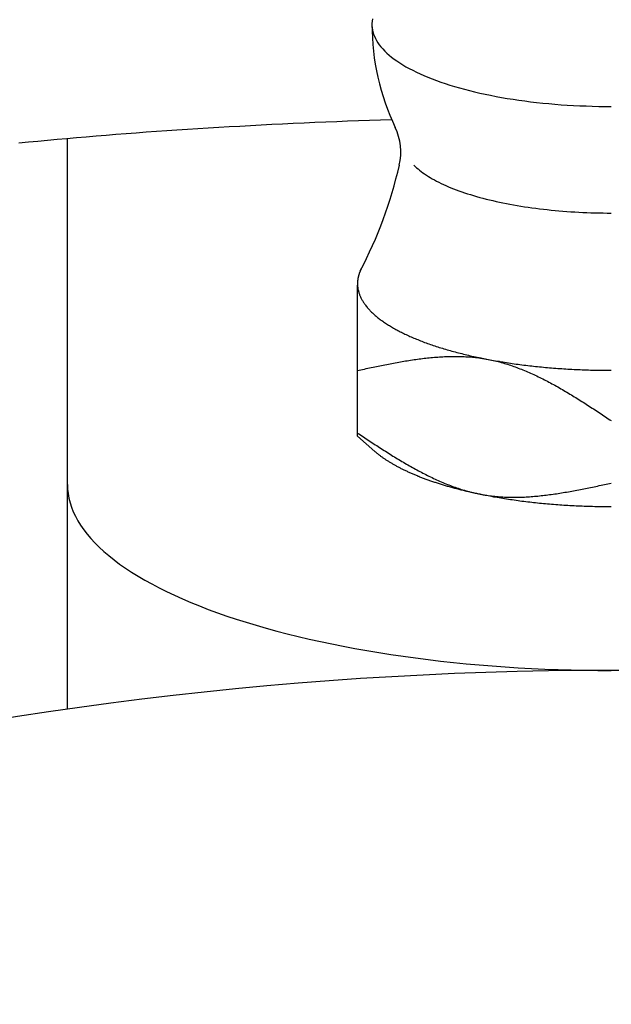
# Model space of a CAD drawing. Extents: x -93 to 207, y -93 to 207.
# Tile 5 of 11: x -8 to 0, y 48 to 62. Entities that reach past the tile are written whole.
import ezdxf

# ---------------------------------------------------------------- set-up
doc = ezdxf.new("R2010")
doc.units = 0
doc.header["$LTSCALE"] = 14
doc.layers.get('0').update_dxf_attribs({"linetype": 'CONTINUOUS'})

msp = doc.modelspace()

# ---------------------------------------------------------------- linework, layer by layer
for p, q in [((-7.5, 52.467), (-7.5, 60.336)), ((-3.5, 56.232), (-3.5, 58.316))]:
    msp.add_line(p, q)
at = {"linetype": 'CONTINUOUS'}
msp.add_line((-3.26, 56.022), (-3.5, 56.232), dxfattribs=at)
for points in [[(-3.292, 61.986, 0), (-3.297, 61.956, 0), (-3.3, 61.926, 0), (-3.3, 61.896, 0), (-3.298, 61.866, 0), (-3.293, 61.836, 0), (-3.287, 61.807, 0), (-3.278, 61.777, 0), (-3.266, 61.747, 0), (-3.253, 61.718, 0), (-3.237, 61.688, 0), (-3.219, 61.659, 0), (-3.199, 61.63, 0), (-3.176, 61.601, 0), (-3.151, 61.573, 0), (-3.124, 61.544, 0), (-3.095, 61.516, 0), (-3.064, 61.488, 0), (-3.03, 61.461, 0), (-2.994, 61.434, 0), (-2.957, 61.407, 0), (-2.917, 61.38, 0), (-2.875, 61.354, 0), (-2.831, 61.328, 0), (-2.786, 61.303, 0), (-2.738, 61.278, 0), (-2.688, 61.253, 0), (-2.637, 61.229, 0), (-2.583, 61.206, 0), (-2.528, 61.182, 0), (-2.471, 61.16, 0), (-2.412, 61.138, 0), (-2.352, 61.116, 0), (-2.29, 61.095, 0), (-2.226, 61.075, 0), (-2.161, 61.055, 0), (-2.094, 61.036, 0), (-2.026, 61.017, 0), (-1.957, 60.999, 0), (-1.886, 60.982, 0), (-1.813, 60.965, 0), (-1.74, 60.949, 0), (-1.665, 60.934, 0), (-1.589, 60.919, 0), (-1.512, 60.905, 0), (-1.434, 60.891, 0), (-1.355, 60.879, 0), (-1.275, 60.867, 0), (-1.194, 60.856, 0), (-1.112, 60.845, 0), (-1.03, 60.836, 0), (-0.946, 60.827, 0), (-0.863, 60.819, 0), (-0.778, 60.811, 0), (-0.693, 60.804, 0), (-0.607, 60.798, 0), (-0.521, 60.793, 0), (-0.435, 60.789, 0), (-0.348, 60.786, 0), (-0.262, 60.783, 0), (-0.174, 60.781, 0), (-0.087, 60.78, 0), (0, 60.779, 0)], [(-3.427, 58.581, 0), (-3.428, 58.579, 0), (-3.429, 58.577, 0), (-3.43, 58.575, 0), (-3.431, 58.574, 0), (-3.432, 58.572, 0), (-3.433, 58.57, 0), (-3.434, 58.568, 0), (-3.435, 58.566, 0), (-3.437, 58.564, 0), (-3.438, 58.562, 0), (-3.439, 58.56, 0), (-3.44, 58.558, 0), (-3.441, 58.556, 0), (-3.442, 58.555, 0), (-3.443, 58.553, 0), (-3.444, 58.551, 0), (-3.445, 58.549, 0), (-3.446, 58.547, 0), (-3.447, 58.545, 0), (-3.448, 58.543, 0), (-3.449, 58.541, 0), (-3.45, 58.539, 0), (-3.451, 58.538, 0), (-3.451, 58.536, 0), (-3.452, 58.534, 0), (-3.453, 58.532, 0), (-3.454, 58.53, 0), (-3.455, 58.528, 0), (-3.456, 58.526, 0), (-3.457, 58.524, 0), (-3.458, 58.523, 0), (-3.459, 58.521, 0), (-3.459, 58.519, 0), (-3.46, 58.517, 0), (-3.461, 58.515, 0), (-3.462, 58.513, 0), (-3.463, 58.511, 0), (-3.464, 58.509, 0), (-3.464, 58.507, 0), (-3.465, 58.505, 0), (-3.466, 58.504, 0), (-3.467, 58.502, 0), (-3.468, 58.5, 0), (-3.468, 58.498, 0), (-3.469, 58.496, 0), (-3.47, 58.494, 0), (-3.471, 58.492, 0), (-3.471, 58.49, 0), (-3.472, 58.488, 0), (-3.473, 58.486, 0), (-3.473, 58.484, 0), (-3.474, 58.483, 0), (-3.475, 58.481, 0), (-3.475, 58.479, 0), (-3.476, 58.477, 0), (-3.477, 58.475, 0), (-3.477, 58.473, 0), (-3.478, 58.471, 0), (-3.479, 58.469, 0), (-3.479, 58.467, 0), (-3.48, 58.465, 0), (-3.48, 58.464, 0), (-3.481, 58.462, 0), (-3.482, 58.46, 0), (-3.482, 58.458, 0), (-3.483, 58.456, 0), (-3.483, 58.454, 0), (-3.484, 58.452, 0), (-3.484, 58.45, 0), (-3.485, 58.448, 0), (-3.485, 58.446, 0), (-3.486, 58.444, 0), (-3.486, 58.443, 0), (-3.487, 58.441, 0), (-3.487, 58.439, 0), (-3.488, 58.437, 0), (-3.488, 58.435, 0), (-3.489, 58.433, 0), (-3.489, 58.431, 0), (-3.49, 58.429, 0), (-3.49, 58.427, 0), (-3.49, 58.425, 0), (-3.491, 58.423, 0), (-3.491, 58.422, 0), (-3.492, 58.419, 0), (-3.492, 58.418, 0), (-3.492, 58.416, 0), (-3.493, 58.414, 0), (-3.493, 58.412, 0), (-3.494, 58.41, 0), (-3.494, 58.408, 0), (-3.494, 58.406, 0), (-3.494, 58.404, 0), (-3.495, 58.402, 0), (-3.495, 58.4, 0), (-3.495, 58.398, 0), (-3.496, 58.397, 0), (-3.496, 58.395, 0), (-3.496, 58.393, 0), (-3.496, 58.391, 0), (-3.497, 58.389, 0), (-3.497, 58.387, 0), (-3.497, 58.385, 0), (-3.497, 58.383, 0), (-3.498, 58.381, 0), (-3.498, 58.379, 0), (-3.498, 58.377, 0), (-3.498, 58.376, 0), (-3.498, 58.374, 0), (-3.499, 58.372, 0), (-3.499, 58.37, 0), (-3.499, 58.368, 0), (-3.499, 58.366, 0), (-3.499, 58.364, 0), (-3.499, 58.362, 0), (-3.499, 58.36, 0), (-3.499, 58.358, 0), (-3.5, 58.356, 0), (-3.5, 58.354, 0), (-3.5, 58.352, 0), (-3.5, 58.35, 0), (-3.5, 58.349, 0), (-3.5, 58.347, 0), (-3.5, 58.345, 0), (-3.5, 58.343, 0), (-3.5, 58.341, 0), (-3.5, 58.339, 0), (-3.5, 58.337, 0)], [(-3.5, 58.337, 0), (-3.5, 58.327, 0), (-3.5, 58.318, 0), (-3.499, 58.308, 0), (-3.498, 58.298, 0), (-3.497, 58.288, 0), (-3.496, 58.278, 0), (-3.494, 58.269, 0), (-3.493, 58.259, 0), (-3.491, 58.249, 0), (-3.488, 58.239, 0), (-3.486, 58.23, 0), (-3.483, 58.22, 0), (-3.48, 58.21, 0), (-3.477, 58.2, 0), (-3.474, 58.191, 0), (-3.47, 58.181, 0), (-3.466, 58.171, 0), (-3.462, 58.161, 0), (-3.458, 58.152, 0), (-3.453, 58.142, 0), (-3.448, 58.132, 0), (-3.443, 58.123, 0), (-3.438, 58.113, 0), (-3.433, 58.104, 0), (-3.427, 58.094, 0), (-3.421, 58.084, 0), (-3.415, 58.075, 0), (-3.409, 58.065, 0), (-3.402, 58.056, 0), (-3.395, 58.046, 0), (-3.388, 58.037, 0), (-3.381, 58.027, 0), (-3.373, 58.018, 0), (-3.365, 58.008, 0), (-3.357, 57.999, 0), (-3.349, 57.99, 0), (-3.341, 57.98, 0), (-3.332, 57.971, 0), (-3.323, 57.962, 0), (-3.314, 57.952, 0), (-3.305, 57.943, 0), (-3.295, 57.934, 0), (-3.286, 57.925, 0), (-3.276, 57.915, 0), (-3.265, 57.906, 0), (-3.255, 57.897, 0), (-3.244, 57.888, 0), (-3.234, 57.879, 0), (-3.223, 57.87, 0), (-3.211, 57.861, 0), (-3.2, 57.852, 0), (-3.188, 57.843, 0), (-3.176, 57.834, 0), (-3.164, 57.825, 0), (-3.152, 57.816, 0), (-3.139, 57.808, 0), (-3.126, 57.799, 0), (-3.113, 57.79, 0), (-3.1, 57.782, 0), (-3.087, 57.773, 0), (-3.073, 57.764, 0), (-3.059, 57.756, 0), (-3.045, 57.747, 0), (-3.031, 57.739, 0), (-3.017, 57.73, 0), (-3.002, 57.722, 0), (-2.987, 57.713, 0), (-2.972, 57.705, 0), (-2.957, 57.697, 0), (-2.942, 57.688, 0), (-2.926, 57.68, 0), (-2.91, 57.672, 0), (-2.894, 57.664, 0), (-2.878, 57.656, 0), (-2.862, 57.648, 0), (-2.845, 57.64, 0), (-2.828, 57.632, 0), (-2.811, 57.624, 0), (-2.794, 57.616, 0), (-2.777, 57.608, 0), (-2.759, 57.601, 0), (-2.741, 57.593, 0), (-2.724, 57.585, 0), (-2.706, 57.578, 0), (-2.687, 57.57, 0), (-2.669, 57.563, 0), (-2.65, 57.555, 0), (-2.631, 57.548, 0), (-2.612, 57.541, 0), (-2.593, 57.533, 0), (-2.574, 57.526, 0), (-2.555, 57.519, 0), (-2.535, 57.512, 0), (-2.515, 57.505, 0), (-2.495, 57.498, 0), (-2.475, 57.491, 0), (-2.455, 57.484, 0), (-2.434, 57.477, 0), (-2.413, 57.47, 0), (-2.393, 57.463, 0), (-2.372, 57.457, 0), (-2.35, 57.45, 0), (-2.329, 57.444, 0), (-2.308, 57.437, 0), (-2.286, 57.431, 0), (-2.264, 57.424, 0), (-2.242, 57.418, 0), (-2.22, 57.412, 0), (-2.198, 57.406, 0), (-2.176, 57.4, 0), (-2.153, 57.393, 0), (-2.131, 57.387, 0), (-2.108, 57.382, 0), (-2.085, 57.376, 0), (-2.062, 57.37, 0), (-2.039, 57.364, 0), (-2.015, 57.358, 0), (-1.992, 57.353, 0), (-1.968, 57.347, 0), (-1.944, 57.342, 0), (-1.921, 57.336, 0), (-1.897, 57.331, 0), (-1.872, 57.326, 0), (-1.848, 57.321, 0), (-1.824, 57.315, 0), (-1.799, 57.31, 0), (-1.775, 57.305, 0), (-1.75, 57.3, 0)], [(-1.75, 57.3, 0), (-1.725, 57.295, 0), (-1.7, 57.291, 0), (-1.675, 57.286, 0), (-1.65, 57.281, 0), (-1.625, 57.277, 0), (-1.599, 57.272, 0), (-1.574, 57.268, 0), (-1.548, 57.264, 0), (-1.522, 57.259, 0), (-1.496, 57.255, 0), (-1.471, 57.251, 0), (-1.444, 57.247, 0), (-1.418, 57.243, 0), (-1.392, 57.239, 0), (-1.366, 57.235, 0), (-1.339, 57.231, 0), (-1.313, 57.227, 0), (-1.286, 57.224, 0), (-1.26, 57.22, 0), (-1.233, 57.217, 0), (-1.206, 57.213, 0), (-1.179, 57.21, 0), (-1.152, 57.207, 0), (-1.125, 57.204, 0), (-1.098, 57.2, 0), (-1.071, 57.197, 0), (-1.043, 57.194, 0), (-1.016, 57.192, 0), (-0.989, 57.189, 0), (-0.961, 57.186, 0), (-0.933, 57.183, 0), (-0.906, 57.181, 0), (-0.878, 57.178, 0), (-0.85, 57.176, 0), (-0.823, 57.174, 0), (-0.795, 57.171, 0), (-0.767, 57.169, 0), (-0.739, 57.167, 0), (-0.711, 57.165, 0), (-0.683, 57.163, 0), (-0.655, 57.161, 0), (-0.627, 57.159, 0), (-0.598, 57.158, 0), (-0.57, 57.156, 0), (-0.542, 57.154, 0), (-0.514, 57.153, 0), (-0.485, 57.152, 0), (-0.457, 57.15, 0), (-0.428, 57.149, 0), (-0.4, 57.148, 0), (-0.372, 57.147, 0), (-0.343, 57.146, 0), (-0.315, 57.145, 0), (-0.286, 57.144, 0), (-0.257, 57.143, 0), (-0.229, 57.143, 0), (-0.2, 57.142, 0), (-0.172, 57.142, 0), (-0.143, 57.141, 0), (-0.115, 57.141, 0), (-0.086, 57.14, 0), (-0.057, 57.14, 0), (-0.029, 57.14, 0), (0, 57.14, 0)], [(-3.26, 56.022, 0), (-3.253, 56.016, 0), (-3.246, 56.01, 0), (-3.239, 56.004, 0), (-3.232, 55.999, 0), (-3.225, 55.993, 0), (-3.218, 55.987, 0), (-3.211, 55.981, 0), (-3.203, 55.975, 0), (-3.196, 55.97, 0), (-3.188, 55.964, 0), (-3.181, 55.958, 0), (-3.173, 55.952, 0), (-3.165, 55.947, 0), (-3.157, 55.941, 0), (-3.149, 55.935, 0), (-3.141, 55.93, 0), (-3.133, 55.924, 0), (-3.125, 55.918, 0), (-3.116, 55.913, 0), (-3.108, 55.907, 0), (-3.099, 55.901, 0), (-3.091, 55.896, 0), (-3.082, 55.89, 0), (-3.073, 55.885, 0), (-3.064, 55.879, 0), (-3.055, 55.874, 0), (-3.046, 55.868, 0), (-3.037, 55.863, 0), (-3.028, 55.857, 0), (-3.019, 55.852, 0), (-3.009, 55.846, 0), (-3, 55.841, 0), (-2.99, 55.836, 0), (-2.981, 55.83, 0), (-2.971, 55.825, 0), (-2.961, 55.819, 0), (-2.951, 55.814, 0), (-2.941, 55.809, 0), (-2.931, 55.804, 0), (-2.921, 55.798, 0), (-2.911, 55.793, 0), (-2.901, 55.788, 0), (-2.89, 55.783, 0), (-2.88, 55.777, 0), (-2.869, 55.772, 0), (-2.859, 55.767, 0), (-2.848, 55.762, 0), (-2.837, 55.757, 0), (-2.826, 55.752, 0), (-2.816, 55.747, 0), (-2.805, 55.742, 0), (-2.793, 55.736, 0), (-2.782, 55.731, 0), (-2.771, 55.727, 0), (-2.76, 55.721, 0), (-2.748, 55.717, 0), (-2.737, 55.712, 0), (-2.725, 55.707, 0), (-2.714, 55.702, 0), (-2.702, 55.697, 0), (-2.69, 55.692, 0), (-2.678, 55.687, 0), (-2.667, 55.682, 0), (-2.655, 55.678, 0), (-2.643, 55.673, 0), (-2.63, 55.668, 0), (-2.618, 55.663, 0), (-2.606, 55.659, 0), (-2.594, 55.654, 0), (-2.581, 55.649, 0), (-2.569, 55.645, 0), (-2.556, 55.64, 0), (-2.543, 55.635, 0), (-2.531, 55.631, 0), (-2.518, 55.626, 0), (-2.505, 55.622, 0), (-2.492, 55.617, 0), (-2.479, 55.613, 0), (-2.466, 55.608, 0), (-2.453, 55.604, 0), (-2.44, 55.599, 0), (-2.427, 55.595, 0), (-2.413, 55.591, 0), (-2.4, 55.586, 0), (-2.386, 55.582, 0), (-2.373, 55.578, 0), (-2.359, 55.574, 0), (-2.346, 55.569, 0), (-2.332, 55.565, 0), (-2.318, 55.561, 0), (-2.304, 55.557, 0), (-2.29, 55.553, 0), (-2.276, 55.548, 0), (-2.262, 55.544, 0), (-2.248, 55.54, 0), (-2.234, 55.536, 0), (-2.22, 55.532, 0), (-2.205, 55.528, 0), (-2.191, 55.524, 0), (-2.177, 55.52, 0), (-2.162, 55.516, 0), (-2.148, 55.513, 0), (-2.133, 55.509, 0), (-2.118, 55.505, 0), (-2.104, 55.501, 0), (-2.089, 55.497, 0), (-2.074, 55.493, 0), (-2.059, 55.49, 0), (-2.044, 55.486, 0), (-2.029, 55.482, 0), (-2.014, 55.479, 0), (-1.999, 55.475, 0), (-1.984, 55.471, 0), (-1.969, 55.468, 0), (-1.953, 55.464, 0), (-1.938, 55.461, 0), (-1.923, 55.457, 0), (-1.907, 55.454, 0), (-1.892, 55.451, 0), (-1.876, 55.447, 0), (-1.861, 55.444, 0), (-1.845, 55.441, 0), (-1.829, 55.437, 0), (-1.814, 55.434, 0), (-1.798, 55.431, 0), (-1.782, 55.427, 0), (-1.766, 55.424, 0), (-1.75, 55.421, 0)], [(-1.75, 55.421, 0), (-1.725, 55.416, 0), (-1.7, 55.411, 0), (-1.675, 55.407, 0), (-1.65, 55.402, 0), (-1.625, 55.397, 0), (-1.599, 55.393, 0), (-1.574, 55.389, 0), (-1.548, 55.384, 0), (-1.522, 55.38, 0), (-1.496, 55.376, 0), (-1.471, 55.371, 0), (-1.444, 55.367, 0), (-1.418, 55.363, 0), (-1.392, 55.359, 0), (-1.366, 55.356, 0), (-1.339, 55.352, 0), (-1.313, 55.348, 0), (-1.286, 55.344, 0), (-1.26, 55.341, 0), (-1.233, 55.337, 0), (-1.206, 55.334, 0), (-1.179, 55.331, 0), (-1.152, 55.327, 0), (-1.125, 55.324, 0), (-1.098, 55.321, 0), (-1.071, 55.318, 0), (-1.043, 55.315, 0), (-1.016, 55.312, 0), (-0.989, 55.309, 0), (-0.961, 55.307, 0), (-0.933, 55.304, 0), (-0.906, 55.301, 0), (-0.878, 55.299, 0), (-0.85, 55.297, 0), (-0.823, 55.294, 0), (-0.795, 55.292, 0), (-0.767, 55.29, 0), (-0.739, 55.288, 0), (-0.711, 55.286, 0), (-0.683, 55.284, 0), (-0.655, 55.282, 0), (-0.627, 55.28, 0), (-0.598, 55.278, 0), (-0.57, 55.277, 0), (-0.542, 55.275, 0), (-0.514, 55.274, 0), (-0.485, 55.272, 0), (-0.457, 55.271, 0), (-0.428, 55.27, 0), (-0.4, 55.269, 0), (-0.372, 55.267, 0), (-0.343, 55.266, 0), (-0.315, 55.266, 0), (-0.286, 55.265, 0), (-0.257, 55.264, 0), (-0.229, 55.263, 0), (-0.2, 55.263, 0), (-0.172, 55.262, 0), (-0.143, 55.262, 0), (-0.115, 55.261, 0), (-0.086, 55.261, 0), (-0.057, 55.261, 0), (-0.029, 55.261, 0), (0, 55.261, 0)]]:
    msp.add_polyline3d(points, dxfattribs=at)
for points in [[(-3.028, 60.596, 0), (-3.181, 60.591, 0), (-3.333, 60.586, 0), (-3.484, 60.581, 0), (-3.636, 60.575, 0), (-3.786, 60.569, 0), (-3.937, 60.563, 0), (-4.087, 60.557, 0), (-4.236, 60.55, 0), (-4.385, 60.543, 0), (-4.534, 60.536, 0), (-4.682, 60.529, 0), (-4.83, 60.521, 0), (-4.976, 60.514, 0), (-5.123, 60.505, 0), (-5.269, 60.497, 0), (-5.414, 60.489, 0), (-5.559, 60.48, 0), (-5.703, 60.471, 0), (-5.846, 60.462, 0), (-5.989, 60.453, 0), (-6.131, 60.443, 0), (-6.272, 60.433, 0), (-6.412, 60.423, 0), (-6.552, 60.413, 0), (-6.691, 60.402, 0), (-6.83, 60.392, 0), (-6.967, 60.381, 0), (-7.104, 60.369, 0), (-7.24, 60.358, 0), (-7.375, 60.346, 0), (-7.51, 60.335, 0), (-7.643, 60.323, 0), (-7.776, 60.31, 0), (-7.907, 60.298, 0), (-8.038, 60.285, 0), (-8.168, 60.272, 0)], [(-2.722, 59.97, 0), (-2.704, 59.952, 0), (-2.685, 59.934, 0), (-2.665, 59.917, 0), (-2.644, 59.899, 0), (-2.622, 59.882, 0), (-2.599, 59.865, 0), (-2.574, 59.848, 0), (-2.549, 59.831, 0), (-2.523, 59.814, 0), (-2.496, 59.798, 0), (-2.468, 59.782, 0), (-2.439, 59.766, 0), (-2.41, 59.75, 0), (-2.379, 59.734, 0), (-2.347, 59.718, 0), (-2.314, 59.703, 0), (-2.281, 59.688, 0), (-2.247, 59.673, 0), (-2.211, 59.659, 0), (-2.175, 59.644, 0), (-2.138, 59.63, 0), (-2.101, 59.616, 0), (-2.062, 59.602, 0), (-2.023, 59.589, 0), (-1.983, 59.576, 0), (-1.942, 59.563, 0), (-1.9, 59.55, 0), (-1.858, 59.538, 0), (-1.815, 59.526, 0), (-1.771, 59.514, 0), (-1.726, 59.503, 0), (-1.681, 59.492, 0), (-1.635, 59.481, 0), (-1.589, 59.47, 0), (-1.542, 59.46, 0), (-1.494, 59.45, 0), (-1.446, 59.44, 0), (-1.398, 59.431, 0), (-1.348, 59.422, 0), (-1.298, 59.413, 0), (-1.248, 59.405, 0), (-1.197, 59.397, 0), (-1.146, 59.389, 0), (-1.094, 59.382, 0), (-1.042, 59.375, 0), (-0.99, 59.368, 0), (-0.937, 59.362, 0), (-0.884, 59.356, 0), (-0.83, 59.35, 0), (-0.776, 59.345, 0), (-0.722, 59.34, 0), (-0.668, 59.336, 0), (-0.613, 59.331, 0), (-0.558, 59.328, 0), (-0.503, 59.324, 0), (-0.447, 59.321, 0), (-0.392, 59.318, 0), (-0.336, 59.316, 0), (-0.28, 59.314, 0), (-0.224, 59.312, 0), (-0.168, 59.311, 0), (-0.112, 59.31, 0), (-0.056, 59.309, 0), (0, 59.309, 0)], [(-3.5, 57.137, 0), (-3.476, 57.142, 0), (-3.453, 57.147, 0), (-3.429, 57.153, 0), (-3.405, 57.158, 0), (-3.381, 57.163, 0), (-3.358, 57.168, 0), (-3.334, 57.173, 0), (-3.31, 57.178, 0), (-3.286, 57.183, 0), (-3.263, 57.188, 0), (-3.239, 57.193, 0), (-3.215, 57.197, 0), (-3.192, 57.202, 0), (-3.168, 57.207, 0), (-3.144, 57.212, 0), (-3.121, 57.217, 0), (-3.097, 57.221, 0), (-3.073, 57.226, 0), (-3.05, 57.231, 0), (-3.026, 57.235, 0), (-3.002, 57.239, 0), (-2.979, 57.244, 0), (-2.955, 57.248, 0), (-2.932, 57.252, 0), (-2.908, 57.257, 0), (-2.884, 57.261, 0), (-2.861, 57.265, 0), (-2.837, 57.269, 0), (-2.814, 57.273, 0), (-2.79, 57.276, 0), (-2.767, 57.28, 0), (-2.743, 57.283, 0), (-2.72, 57.287, 0), (-2.697, 57.29, 0), (-2.673, 57.294, 0), (-2.65, 57.297, 0), (-2.626, 57.3, 0), (-2.603, 57.303, 0), (-2.58, 57.306, 0), (-2.557, 57.308, 0), (-2.533, 57.311, 0), (-2.51, 57.313, 0), (-2.487, 57.316, 0), (-2.464, 57.318, 0), (-2.44, 57.32, 0), (-2.417, 57.322, 0), (-2.394, 57.323, 0), (-2.371, 57.325, 0), (-2.348, 57.326, 0), (-2.325, 57.328, 0), (-2.302, 57.329, 0), (-2.279, 57.33, 0), (-2.256, 57.331, 0), (-2.233, 57.331, 0), (-2.21, 57.332, 0), (-2.187, 57.332, 0), (-2.164, 57.332, 0), (-2.142, 57.332, 0), (-2.119, 57.332, 0), (-2.096, 57.332, 0), (-2.073, 57.331, 0), (-2.051, 57.33, 0), (-2.028, 57.33, 0), (-2.006, 57.328, 0), (-1.983, 57.327, 0), (-1.96, 57.325, 0), (-1.938, 57.324, 0), (-1.915, 57.322, 0), (-1.893, 57.32, 0), (-1.871, 57.317, 0), (-1.848, 57.315, 0), (-1.826, 57.312, 0), (-1.804, 57.309, 0), (-1.782, 57.306, 0), (-1.759, 57.302, 0), (-1.737, 57.298, 0), (-1.715, 57.294, 0), (-1.693, 57.29, 0), (-1.671, 57.286, 0), (-1.649, 57.281, 0), (-1.627, 57.276, 0), (-1.605, 57.271, 0), (-1.584, 57.266, 0), (-1.562, 57.26, 0), (-1.54, 57.255, 0), (-1.518, 57.249, 0), (-1.497, 57.242, 0), (-1.475, 57.236, 0), (-1.453, 57.23, 0), (-1.432, 57.223, 0), (-1.41, 57.216, 0), (-1.389, 57.209, 0), (-1.367, 57.202, 0), (-1.346, 57.194, 0), (-1.324, 57.187, 0), (-1.303, 57.179, 0), (-1.282, 57.171, 0), (-1.26, 57.162, 0), (-1.239, 57.154, 0), (-1.218, 57.145, 0), (-1.197, 57.137, 0), (-1.175, 57.128, 0), (-1.154, 57.119, 0), (-1.133, 57.11, 0), (-1.112, 57.1, 0), (-1.091, 57.091, 0), (-1.07, 57.081, 0), (-1.049, 57.072, 0), (-1.028, 57.062, 0), (-1.007, 57.052, 0), (-0.986, 57.041, 0), (-0.965, 57.031, 0), (-0.944, 57.021, 0), (-0.923, 57.01, 0), (-0.902, 56.999, 0), (-0.882, 56.989, 0), (-0.861, 56.978, 0), (-0.84, 56.967, 0), (-0.819, 56.955, 0), (-0.799, 56.944, 0), (-0.778, 56.933, 0), (-0.757, 56.921, 0), (-0.736, 56.91, 0), (-0.716, 56.898, 0), (-0.695, 56.886, 0), (-0.674, 56.874, 0), (-0.654, 56.862, 0), (-0.633, 56.85, 0), (-0.613, 56.838, 0), (-0.592, 56.826, 0), (-0.572, 56.813, 0), (-0.551, 56.801, 0), (-0.53, 56.788, 0), (-0.51, 56.776, 0), (-0.489, 56.763, 0), (-0.469, 56.75, 0), (-0.449, 56.738, 0), (-0.428, 56.725, 0), (-0.408, 56.712, 0), (-0.387, 56.699, 0), (-0.367, 56.686, 0), (-0.346, 56.673, 0), (-0.326, 56.66, 0), (-0.305, 56.647, 0), (-0.285, 56.633, 0), (-0.265, 56.62, 0), (-0.244, 56.607, 0), (-0.224, 56.594, 0), (-0.204, 56.58, 0), (-0.183, 56.567, 0), (-0.163, 56.554, 0), (-0.142, 56.54, 0), (-0.122, 56.527, 0), (-0.102, 56.513, 0), (-0.081, 56.5, 0), (-0.061, 56.486, 0), (-0.041, 56.473, 0), (-0.02, 56.459, 0), (0, 56.446, 0)], [(-3.5, 56.275, 0), (-3.48, 56.262, 0), (-3.459, 56.248, 0), (-3.439, 56.235, 0), (-3.419, 56.221, 0), (-3.398, 56.208, 0), (-3.378, 56.195, 0), (-3.358, 56.181, 0), (-3.337, 56.168, 0), (-3.317, 56.154, 0), (-3.296, 56.141, 0), (-3.276, 56.128, 0), (-3.256, 56.114, 0), (-3.235, 56.101, 0), (-3.215, 56.088, 0), (-3.195, 56.075, 0), (-3.174, 56.062, 0), (-3.154, 56.048, 0), (-3.133, 56.035, 0), (-3.113, 56.023, 0), (-3.092, 56.01, 0), (-3.072, 55.997, 0), (-3.051, 55.984, 0), (-3.031, 55.971, 0), (-3.011, 55.958, 0), (-2.99, 55.946, 0), (-2.97, 55.933, 0), (-2.949, 55.921, 0), (-2.928, 55.908, 0), (-2.908, 55.896, 0), (-2.887, 55.884, 0), (-2.867, 55.871, 0), (-2.846, 55.859, 0), (-2.826, 55.847, 0), (-2.805, 55.835, 0), (-2.784, 55.824, 0), (-2.764, 55.812, 0), (-2.743, 55.8, 0), (-2.722, 55.789, 0), (-2.701, 55.777, 0), (-2.681, 55.766, 0), (-2.66, 55.755, 0), (-2.639, 55.744, 0), (-2.618, 55.733, 0), (-2.598, 55.722, 0), (-2.577, 55.711, 0), (-2.556, 55.701, 0), (-2.535, 55.69, 0), (-2.514, 55.68, 0), (-2.493, 55.67, 0), (-2.472, 55.66, 0), (-2.451, 55.65, 0), (-2.43, 55.64, 0), (-2.409, 55.63, 0), (-2.388, 55.621, 0), (-2.367, 55.612, 0), (-2.346, 55.602, 0), (-2.325, 55.593, 0), (-2.303, 55.585, 0), (-2.282, 55.576, 0), (-2.261, 55.567, 0), (-2.24, 55.559, 0), (-2.218, 55.551, 0), (-2.197, 55.543, 0), (-2.176, 55.535, 0), (-2.154, 55.527, 0), (-2.133, 55.52, 0), (-2.111, 55.513, 0), (-2.09, 55.505, 0), (-2.068, 55.498, 0), (-2.047, 55.492, 0), (-2.025, 55.485, 0), (-2.003, 55.479, 0), (-1.982, 55.473, 0), (-1.96, 55.467, 0), (-1.938, 55.461, 0), (-1.916, 55.456, 0), (-1.895, 55.45, 0), (-1.873, 55.445, 0), (-1.851, 55.44, 0), (-1.829, 55.436, 0), (-1.807, 55.431, 0), (-1.785, 55.427, 0), (-1.763, 55.423, 0), (-1.741, 55.419, 0), (-1.718, 55.416, 0), (-1.696, 55.413, 0), (-1.674, 55.41, 0), (-1.652, 55.407, 0), (-1.629, 55.404, 0), (-1.607, 55.402, 0), (-1.585, 55.4, 0), (-1.562, 55.398, 0), (-1.54, 55.396, 0), (-1.517, 55.394, 0), (-1.494, 55.393, 0), (-1.472, 55.392, 0), (-1.449, 55.391, 0), (-1.427, 55.39, 0), (-1.404, 55.39, 0), (-1.381, 55.389, 0), (-1.358, 55.389, 0), (-1.336, 55.389, 0), (-1.313, 55.389, 0), (-1.29, 55.39, 0), (-1.267, 55.39, 0), (-1.244, 55.391, 0), (-1.221, 55.392, 0), (-1.198, 55.392, 0), (-1.175, 55.394, 0), (-1.152, 55.395, 0), (-1.129, 55.397, 0), (-1.106, 55.398, 0), (-1.083, 55.4, 0), (-1.06, 55.402, 0), (-1.036, 55.404, 0), (-1.013, 55.406, 0), (-0.99, 55.408, 0), (-0.967, 55.411, 0), (-0.943, 55.413, 0), (-0.92, 55.416, 0), (-0.897, 55.419, 0), (-0.874, 55.422, 0), (-0.85, 55.425, 0), (-0.827, 55.428, 0), (-0.803, 55.431, 0), (-0.78, 55.434, 0), (-0.757, 55.438, 0), (-0.733, 55.441, 0), (-0.71, 55.445, 0), (-0.686, 55.449, 0), (-0.663, 55.453, 0), (-0.639, 55.457, 0), (-0.616, 55.461, 0), (-0.592, 55.465, 0), (-0.568, 55.469, 0), (-0.545, 55.473, 0), (-0.521, 55.477, 0), (-0.498, 55.482, 0), (-0.474, 55.486, 0), (-0.45, 55.491, 0), (-0.427, 55.495, 0), (-0.403, 55.5, 0), (-0.379, 55.505, 0), (-0.356, 55.51, 0), (-0.332, 55.514, 0), (-0.308, 55.519, 0), (-0.285, 55.524, 0), (-0.261, 55.529, 0), (-0.237, 55.534, 0), (-0.214, 55.539, 0), (-0.19, 55.544, 0), (-0.166, 55.549, 0), (-0.142, 55.554, 0), (-0.119, 55.559, 0), (-0.095, 55.564, 0), (-0.071, 55.569, 0), (-0.047, 55.574, 0), (-0.024, 55.579, 0), (0, 55.584, 0)], [(-7.5, 55.565, 0), (-7.498, 55.502, 0), (-7.491, 55.439, 0), (-7.48, 55.376, 0), (-7.464, 55.314, 0), (-7.444, 55.251, 0), (-7.419, 55.189, 0), (-7.39, 55.127, 0), (-7.356, 55.065, 0), (-7.318, 55.003, 0), (-7.275, 54.942, 0), (-7.228, 54.881, 0), (-7.177, 54.821, 0), (-7.121, 54.761, 0), (-7.062, 54.701, 0), (-6.997, 54.642, 0), (-6.929, 54.584, 0), (-6.857, 54.526, 0), (-6.78, 54.468, 0), (-6.699, 54.412, 0), (-6.614, 54.356, 0), (-6.526, 54.301, 0), (-6.433, 54.246, 0), (-6.336, 54.193, 0), (-6.236, 54.14, 0), (-6.132, 54.088, 0), (-6.024, 54.037, 0), (-5.913, 53.987, 0), (-5.798, 53.938, 0), (-5.679, 53.89, 0), (-5.557, 53.843, 0), (-5.432, 53.796, 0), (-5.303, 53.751, 0), (-5.172, 53.707, 0), (-5.037, 53.664, 0), (-4.899, 53.623, 0), (-4.758, 53.582, 0), (-4.614, 53.543, 0), (-4.468, 53.505, 0), (-4.319, 53.468, 0), (-4.167, 53.432, 0), (-4.012, 53.398, 0), (-3.856, 53.365, 0), (-3.697, 53.333, 0), (-3.535, 53.303, 0), (-3.372, 53.274, 0), (-3.207, 53.246, 0), (-3.039, 53.22, 0), (-2.87, 53.195, 0), (-2.699, 53.172, 0), (-2.527, 53.15, 0), (-2.353, 53.13, 0), (-2.177, 53.111, 0), (-2, 53.093, 0), (-1.822, 53.077, 0), (-1.643, 53.062, 0), (-1.463, 53.049, 0), (-1.282, 53.038, 0), (-1.1, 53.028, 0), (-0.918, 53.019, 0), (-0.735, 53.012, 0), (-0.552, 53.007, 0), (-0.368, 53.003, 0), (-0.184, 53.001, 0), (0, 53, 0)]]:
    msp.add_polyline3d(points)
msp.add_circle((0, 0), 82.5)
msp.add_arc((0, 61.908), 3.3, 180, 205.4243, dxfattribs=at)
for centre, radius, start, end in [((-3.703, 60.148), 0.8, 347.138, 25.4243), ((-8.772, 61.305), 6, 332.2398, 347.138), ((0, 0), 53, 59.7568, 120.2432)]:
    msp.add_arc(centre, radius, start, end)

doc.saveas('drawing.dxf')
